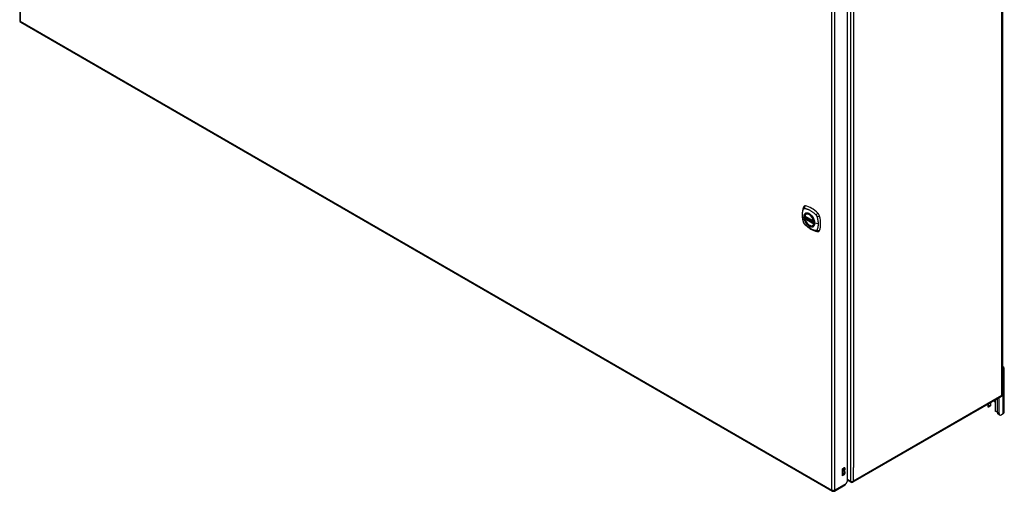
# Model space of a CAD drawing. Header units: inches. Extents: x 22 to 566, y 61 to 262.
# Tile 25 of 29: x 520 to 566, y 188 to 210. Entities that reach past the tile are written whole.
import ezdxf

# ---------------------------------------------------------------- set-up
doc = ezdxf.new("R2010")
doc.units = ezdxf.units.IN
doc.header["$MEASUREMENT"] = 0
doc.layers.add('Visible Edges(ANSI)', color=7, linetype='Continuous', lineweight=25)
doc.layers.add('Visible Tangent Edges(ANSI)', color=7, linetype='Continuous', lineweight=25)

msp = doc.modelspace()

# ---------------------------------------------------------------- linework, layer by layer
at = {"layer": 'Visible Edges(ANSI)'}
for p, q in [((519.68, 234.574), (519.68, 210.307)), ((565.575, 217.173), (565.575, 192.84)), ((558.344, 188.819), (558.344, 212.99)), ((519.73, 210.221), (557.634, 188.337)), ((556.355, 201.161), (556.769, 200.922)), ((556.355, 201.066), (556.369, 201.074)), ((556.375, 201.085), (556.375, 201.088)), ((556.38, 201.1), (556.421, 201.123)), ((556.412, 201.265), (556.422, 201.271)), ((556.725, 200.723), (556.735, 200.729)), ((565.657, 192.011), (565.657, 194.053)), ((565.602, 193.976), (565.575, 193.96)), ((565.526, 192.754), (558.595, 188.753)), ((565.417, 191.955), (565.417, 192.691)), ((564.89, 192.387), (564.89, 192.293)), ((565.004, 192.295), (564.93, 192.252)), ((564.942, 192.281), (564.942, 192.418)), ((565.017, 192.461), (565.017, 192.323)), ((565.038, 192.368), (565.038, 192.473)), ((565.229, 192.472), (565.229, 192.115)), ((565.342, 191.998), (565.342, 192.649)), ((565.449, 191.884), (565.375, 191.926)), ((565.602, 191.935), (565.527, 191.891)), ((558.1, 189.38), (558.168, 189.418)), ((558.1, 189.053), (558.1, 189.38)), ((558.1, 189.109), (558.12, 189.12)), ((558.168, 189.092), (558.1, 189.053)), ((558.12, 189.275), (558.12, 189.291)), ((558.168, 189.263), (558.12, 189.291)), ((558.168, 189.247), (558.12, 189.275)), ((558.168, 189.263), (558.168, 189.247)), ((557.733, 188.337), (558.229, 188.624)), ((558.344, 188.819), (558.262, 188.676)), ((558.496, 188.753), (558.344, 188.84))]:
    msp.add_line(p, q, dxfattribs=at)
at = {"layer": 'Visible Edges(ANSI)', "flags": 128}
for points in [[(556.278, 201.574), (556.27, 201.553), (556.264, 201.534), (556.259, 201.515), (556.254, 201.496), (556.25, 201.478), (556.245, 201.458), (556.238, 201.418), (556.232, 201.377), (556.228, 201.336), (556.226, 201.294), (556.225, 201.251), (556.226, 201.207), (556.228, 201.163), (556.232, 201.119), (556.238, 201.074), (556.245, 201.029), (556.253, 200.983), (556.263, 200.937), (556.268, 200.914), (556.271, 200.903), (556.275, 200.889)], [(556.316, 201.631), (556.303, 201.617), (556.293, 201.603), (556.284, 201.589), (556.278, 201.574)], [(556.35, 201.174), (556.354, 201.189), (556.359, 201.203), (556.365, 201.216), (556.373, 201.228), (556.381, 201.239), (556.39, 201.249), (556.401, 201.258), (556.412, 201.265)], [(556.725, 200.723), (556.713, 200.717), (556.701, 200.713), (556.688, 200.709), (556.675, 200.708), (556.662, 200.707), (556.648, 200.708), (556.633, 200.71), (556.619, 200.714), (556.604, 200.718), (556.59, 200.724), (556.575, 200.731), (556.56, 200.739), (556.546, 200.748), (556.531, 200.758), (556.517, 200.769), (556.503, 200.782), (556.489, 200.795), (556.475, 200.809), (556.462, 200.823), (556.45, 200.839), (556.438, 200.855), (556.426, 200.871), (556.415, 200.888), (556.405, 200.906), (556.395, 200.924), (556.386, 200.942), (556.378, 200.96), (556.371, 200.979), (556.364, 200.998), (556.358, 201.016), (556.354, 201.035), (556.35, 201.053)], [(556.369, 201.074), (556.372, 201.076), (556.374, 201.079), (556.375, 201.082), (556.375, 201.085)], [(556.664, 201.185), (556.683, 201.163), (556.701, 201.139), (556.718, 201.115), (556.733, 201.089), (556.747, 201.063), (556.76, 201.036), (556.772, 201.009), (556.782, 200.982)], [(556.275, 200.889), (556.279, 200.875), (556.284, 200.862), (556.29, 200.849), (556.297, 200.837), (556.304, 200.825), (556.312, 200.814), (556.321, 200.803), (556.33, 200.792)], [(556.33, 200.792), (556.34, 200.782), (556.35, 200.773), (556.367, 200.757), (556.401, 200.726), (556.436, 200.696), (556.472, 200.668), (556.508, 200.641), (556.545, 200.615), (556.582, 200.591), (556.619, 200.568), (556.657, 200.548), (556.695, 200.529), (556.732, 200.511), (556.771, 200.496), (556.809, 200.482), (556.847, 200.47), (556.885, 200.461), (556.904, 200.456), (556.915, 200.454), (556.926, 200.452)], [(556.926, 200.452), (556.941, 200.451), (556.958, 200.451), (556.975, 200.453), (556.994, 200.457)], [(564.93, 192.252), (564.929, 192.252), (564.927, 192.251), (564.926, 192.251), (564.925, 192.25), (564.924, 192.25), (564.923, 192.25), (564.922, 192.25), (564.921, 192.25), (564.92, 192.25), (564.919, 192.25), (564.917, 192.25), (564.916, 192.25), (564.915, 192.25), (564.914, 192.251), (564.913, 192.251), (564.912, 192.252), (564.911, 192.252), (564.91, 192.253), (564.908, 192.254), (564.907, 192.254), (564.906, 192.255), (564.906, 192.256), (564.905, 192.257), (564.904, 192.258)], [(565.025, 192.328), (565.024, 192.328), (565.024, 192.327), (565.024, 192.327), (565.024, 192.326), (565.023, 192.326), (565.023, 192.325), (565.023, 192.325), (565.022, 192.325), (565.022, 192.324), (565.022, 192.324), (565.021, 192.323), (565.021, 192.323), (565.02, 192.322), (565.02, 192.322), (565.02, 192.322), (565.019, 192.321), (565.019, 192.321), (565.019, 192.32), (565.018, 192.32), (565.018, 192.32), (565.018, 192.319), (565.017, 192.319), (565.017, 192.318), (565.016, 192.318)], [(565.278, 192.042), (565.277, 192.042), (565.275, 192.043), (565.273, 192.044), (565.271, 192.044), (565.27, 192.045), (565.268, 192.046), (565.266, 192.047), (565.264, 192.048), (565.263, 192.049), (565.261, 192.05), (565.259, 192.051), (565.258, 192.053), (565.256, 192.054), (565.255, 192.055), (565.253, 192.057), (565.252, 192.058), (565.251, 192.06), (565.249, 192.062), (565.248, 192.063), (565.247, 192.065), (565.246, 192.066), (565.244, 192.068), (565.243, 192.07), (565.242, 192.071)]]:
    msp.add_lwpolyline(points, dxfattribs=at)
at = {"layer": 'Visible Edges(ANSI)'}
for centre, radius, start, end in [((519.779, 210.307), 0.099, 180, 240), ((556.361, 201.171), 0.0118, 166.5554, 240), ((556.361, 201.055), 0.0118, 120, 190.611), ((556.386, 201.089), 0.0118, 120, 187.8283), ((556.775, 200.932), 0.0118, 240, 282.6344), ((565.476, 192.84), 0.099, 300, 0), ((558.545, 188.839), 0.099, 240, 300), ((557.684, 188.423), 0.099, 240, 300)]:
    msp.add_arc(centre, radius, start, end, dxfattribs=at)
for centre, major_axis, start_param, end_param in [((556.415, 201.485), (-0.089, 0.153), 5.825423, 6.408181), ((556.666, 200.488), (-0.64, 1.108), 5.170151, 5.825423), ((556.561, 200.99), (0.157, -0.273), 2.363977, 7.060801), ((556.917, 201.195), (0.089, -0.153), 1.113034, 2.028558), ((556.179, 201.332), (-0.64, 1.108), 3.599355, 4.254627), ((556.917, 200.616), (0.089, -0.153), 6.158189, 6.740947), ((565.47, 194.053), (0.188, 0), 5.497787, 7.25497), ((565.026, 192.293), (-0.136, 0), 0, 0.457575), ((564.899, 192.306), (0.031, -0.0537), 6.282025, 7.068583), ((564.973, 192.349), (0.031, -0.0537), 0, 0.785398), ((564.851, 192.368), (0.187, 0), 5.900503, 6.283185), ((565.086, 192.555), (0.102, -0.176), 0.785398, 1.335218), ((565.273, 192.089), (-0.031, 0.0537), 0.785398, 1.571956), ((565.339, 192.112), (0.136, 0), 4.254814, 4.739895), ((565.453, 192.061), (-0.078, -0.135), 5.497787, 6.283185), ((565.527, 192.019), (-0.078, -0.135), 5.497787, 7.068583), ((565.47, 192.011), (0.188, 0), 5.497787, 6.283185), ((558.12, 189.369), (0.0475, 0.0823), 3.926991, 5.752483), ((558.12, 189.197), (0.0475, 0.0823), 3.926991, 5.752483), ((558.168, 189.341), (0.0475, 0.0823), 3.926991, 7.068583), ((558.168, 189.169), (0.0475, 0.0823), 3.926991, 7.068583), ((558.18, 188.709), (0.0495, -0.0857), 0, 0.612826), ((558.192, 188.716), (-0.07, -0.121), 1.398224, 1.570796)]:
    msp.add_ellipse(centre, major_axis=major_axis, ratio=0.57735, start_param=start_param, end_param=end_param, dxfattribs=at)
msp.add_ellipse((556.558, 200.988), major_axis=(-0.16, 0.277), ratio=0.57735, dxfattribs=at)
at = {"layer": 'Visible Tangent Edges(ANSI)'}
for p, q in [((519.709, 234.533), (519.709, 210.267)), ((565.546, 192.8), (565.546, 217.133)), ((558.475, 213.131), (558.475, 188.798)), ((557.614, 188.383), (557.614, 212.649)), ((557.754, 188.383), (557.754, 212.649)), ((558.615, 212.499), (558.615, 189.431)), ((519.709, 210.267), (557.614, 188.383)), ((556.767, 200.928), (556.353, 201.167)), ((556.353, 201.051), (556.767, 200.812)), ((556.361, 201.065), (556.373, 201.072)), ((556.775, 200.826), (556.361, 201.065)), ((556.373, 201.072), (556.783, 200.835)), ((556.784, 200.852), (556.381, 201.084)), ((556.386, 201.099), (556.425, 201.121)), ((556.784, 200.87), (556.386, 201.099)), ((556.782, 200.83), (556.775, 200.826)), ((556.966, 200.802), (556.809, 200.842)), ((565.602, 191.935), (565.602, 193.976)), ((565.546, 192.8), (558.615, 188.798)), ((564.93, 192.252), (564.93, 192.41)), ((565.017, 192.323), (564.942, 192.281)), ((565.242, 192.591), (565.242, 192.071)), ((565.417, 191.955), (565.342, 191.998)), ((558.168, 189.092), (558.12, 189.12)), ((558.615, 188.798), (558.615, 189.431)), ((558.262, 188.676), (557.754, 188.383)), ((558.475, 188.798), (558.344, 188.874))]:
    msp.add_line(p, q, dxfattribs=at)
at = {"layer": 'Visible Tangent Edges(ANSI)', "flags": 128}
for points in [[(556.288, 200.874), (556.279, 200.907), (556.271, 200.937), (556.265, 200.967), (556.259, 200.996), (556.253, 201.025), (556.249, 201.055), (556.244, 201.083), (556.241, 201.112), (556.239, 201.14), (556.237, 201.168), (556.236, 201.196), (556.235, 201.223), (556.236, 201.25), (556.237, 201.276), (556.239, 201.302), (556.241, 201.327), (556.244, 201.352), (556.248, 201.376), (556.253, 201.399), (556.259, 201.422), (556.265, 201.444), (556.271, 201.466), (556.279, 201.487), (556.288, 201.509)], [(556.288, 201.509), (556.289, 201.511), (556.29, 201.512), (556.291, 201.514), (556.293, 201.515), (556.294, 201.517), (556.295, 201.518), (556.296, 201.519), (556.298, 201.521), (556.299, 201.522), (556.3, 201.523), (556.302, 201.524), (556.303, 201.525), (556.305, 201.526), (556.307, 201.527), (556.308, 201.527), (556.31, 201.528), (556.312, 201.528), (556.313, 201.529), (556.315, 201.529), (556.317, 201.529), (556.319, 201.53), (556.321, 201.53), (556.323, 201.53), (556.325, 201.53)], [(556.325, 201.53), (556.349, 201.527), (556.371, 201.523), (556.393, 201.518), (556.415, 201.513), (556.438, 201.506), (556.461, 201.499), (556.484, 201.49), (556.507, 201.481), (556.53, 201.471), (556.554, 201.46), (556.577, 201.447), (556.6, 201.434), (556.624, 201.42), (556.647, 201.406), (556.67, 201.39), (556.693, 201.374), (556.716, 201.356), (556.739, 201.338), (556.762, 201.319), (556.784, 201.3), (556.807, 201.28), (556.829, 201.259), (556.851, 201.238), (556.874, 201.213)], [(556.362, 201.285), (556.353, 201.277), (556.345, 201.268), (556.337, 201.258), (556.331, 201.247), (556.325, 201.236), (556.319, 201.223), (556.315, 201.21), (556.311, 201.196), (556.308, 201.181), (556.306, 201.165), (556.305, 201.149), (556.304, 201.133), (556.305, 201.116), (556.306, 201.098), (556.308, 201.08), (556.311, 201.062), (556.315, 201.044), (556.319, 201.025), (556.325, 201.006), (556.331, 200.988), (556.338, 200.969), (556.345, 200.95), (556.353, 200.932), (556.362, 200.913)], [(556.806, 200.844), (556.8, 200.786), (556.783, 200.737), (556.756, 200.699), (556.72, 200.675), (556.676, 200.666), (556.626, 200.671), (556.573, 200.691), (556.52, 200.725), (556.468, 200.77), (556.421, 200.825), (556.379, 200.888), (556.346, 200.955), (556.323, 201.024), (556.31, 201.092), (556.309, 201.154), (556.319, 201.209), (556.34, 201.254), (556.371, 201.286), (556.41, 201.305), (556.456, 201.309), (556.508, 201.298), (556.561, 201.273), (556.614, 201.235), (556.664, 201.185)], [(556.395, 201.304), (556.394, 201.304), (556.392, 201.303), (556.391, 201.302), (556.389, 201.302), (556.388, 201.301), (556.387, 201.3), (556.385, 201.3), (556.384, 201.299), (556.382, 201.298), (556.381, 201.297), (556.379, 201.297), (556.378, 201.296), (556.377, 201.295), (556.375, 201.294), (556.374, 201.293), (556.373, 201.293), (556.371, 201.292), (556.37, 201.291), (556.369, 201.29), (556.367, 201.289), (556.366, 201.288), (556.365, 201.287), (556.363, 201.286), (556.362, 201.285)], [(556.369, 201.074), (556.369, 201.074), (556.369, 201.074), (556.369, 201.074), (556.369, 201.074), (556.369, 201.074), (556.369, 201.074), (556.369, 201.074), (556.369, 201.074), (556.369, 201.074), (556.369, 201.074), (556.369, 201.074), (556.369, 201.074), (556.369, 201.074), (556.369, 201.074), (556.369, 201.074), (556.369, 201.074), (556.369, 201.074), (556.369, 201.074), (556.369, 201.074), (556.369, 201.074), (556.369, 201.074), (556.369, 201.074), (556.369, 201.074), (556.369, 201.074)], [(556.369, 201.074), (556.369, 201.074), (556.369, 201.073), (556.369, 201.073), (556.369, 201.073), (556.369, 201.073), (556.369, 201.073), (556.369, 201.073), (556.369, 201.073), (556.369, 201.073), (556.369, 201.073), (556.369, 201.073), (556.369, 201.073), (556.369, 201.073), (556.37, 201.073), (556.37, 201.073), (556.37, 201.073), (556.37, 201.073), (556.37, 201.073), (556.37, 201.073), (556.37, 201.073), (556.371, 201.073), (556.371, 201.072), (556.371, 201.072), (556.371, 201.072)], [(556.371, 201.072), (556.371, 201.072), (556.371, 201.072), (556.371, 201.072), (556.371, 201.072), (556.371, 201.072), (556.372, 201.072), (556.372, 201.072), (556.372, 201.072), (556.372, 201.072), (556.372, 201.072), (556.372, 201.072), (556.372, 201.072), (556.372, 201.072), (556.372, 201.072), (556.372, 201.072), (556.372, 201.072), (556.372, 201.072), (556.372, 201.072), (556.372, 201.072), (556.372, 201.072), (556.372, 201.072), (556.372, 201.072), (556.373, 201.072), (556.373, 201.072)], [(556.375, 201.087), (556.375, 201.087), (556.375, 201.087), (556.375, 201.087), (556.375, 201.086), (556.375, 201.086), (556.375, 201.086), (556.375, 201.086), (556.375, 201.086), (556.375, 201.086), (556.375, 201.086), (556.375, 201.086), (556.375, 201.086), (556.375, 201.086), (556.375, 201.086), (556.375, 201.086), (556.375, 201.086), (556.375, 201.086), (556.375, 201.086), (556.375, 201.086), (556.375, 201.086), (556.375, 201.085), (556.375, 201.085), (556.375, 201.085), (556.375, 201.085)], [(556.378, 201.086), (556.378, 201.086), (556.378, 201.086), (556.377, 201.086), (556.377, 201.086), (556.377, 201.086), (556.377, 201.086), (556.377, 201.086), (556.377, 201.086), (556.376, 201.086), (556.376, 201.087), (556.376, 201.087), (556.376, 201.087), (556.376, 201.087), (556.376, 201.087), (556.376, 201.087), (556.376, 201.087), (556.375, 201.087), (556.375, 201.087), (556.375, 201.087), (556.375, 201.087), (556.375, 201.087), (556.375, 201.087), (556.375, 201.087), (556.375, 201.087)], [(556.381, 201.084), (556.381, 201.085), (556.381, 201.085), (556.38, 201.085), (556.38, 201.085), (556.38, 201.085), (556.38, 201.085), (556.38, 201.085), (556.38, 201.085), (556.38, 201.085), (556.38, 201.085), (556.38, 201.085), (556.379, 201.085), (556.379, 201.085), (556.379, 201.085), (556.379, 201.085), (556.379, 201.086), (556.379, 201.086), (556.379, 201.086), (556.379, 201.086), (556.378, 201.086), (556.378, 201.086), (556.378, 201.086), (556.378, 201.086), (556.378, 201.086)], [(556.717, 201.118), (556.706, 201.135), (556.694, 201.152), (556.682, 201.168), (556.669, 201.183), (556.656, 201.198), (556.642, 201.212), (556.628, 201.225), (556.614, 201.238), (556.6, 201.249), (556.586, 201.26), (556.571, 201.27), (556.557, 201.279), (556.542, 201.287), (556.527, 201.293), (556.513, 201.299), (556.499, 201.304), (556.485, 201.308), (556.471, 201.311), (556.457, 201.312), (556.444, 201.313), (556.431, 201.312), (556.419, 201.311), (556.407, 201.308), (556.395, 201.304)], [(556.751, 201.061), (556.749, 201.063), (556.748, 201.066), (556.747, 201.068), (556.745, 201.071), (556.744, 201.073), (556.743, 201.075), (556.741, 201.078), (556.74, 201.08), (556.739, 201.083), (556.737, 201.085), (556.736, 201.088), (556.735, 201.09), (556.733, 201.092), (556.732, 201.095), (556.73, 201.097), (556.729, 201.1), (556.728, 201.102), (556.726, 201.104), (556.725, 201.107), (556.723, 201.109), (556.722, 201.111), (556.72, 201.114), (556.719, 201.116), (556.717, 201.118)], [(556.809, 200.842), (556.809, 200.85), (556.809, 200.859), (556.808, 200.867), (556.807, 200.876), (556.806, 200.885), (556.805, 200.894), (556.804, 200.903), (556.802, 200.912), (556.8, 200.921), (556.798, 200.93), (556.796, 200.94), (556.794, 200.949), (556.791, 200.958), (556.789, 200.968), (556.786, 200.977), (556.782, 200.986), (556.779, 200.996), (556.775, 201.005), (556.772, 201.015), (556.768, 201.024), (556.764, 201.033), (556.76, 201.042), (556.755, 201.052), (556.751, 201.061)], [(556.782, 200.982), (556.784, 200.976), (556.786, 200.97), (556.787, 200.964), (556.789, 200.958), (556.791, 200.952), (556.792, 200.946), (556.794, 200.94), (556.795, 200.934), (556.796, 200.928), (556.798, 200.922), (556.799, 200.917), (556.8, 200.911), (556.801, 200.905), (556.802, 200.899), (556.803, 200.894), (556.803, 200.888), (556.804, 200.882), (556.805, 200.877), (556.805, 200.871), (556.805, 200.865), (556.806, 200.86), (556.806, 200.854), (556.806, 200.849), (556.806, 200.844)], [(556.874, 201.213), (556.875, 201.211), (556.876, 201.21), (556.877, 201.209), (556.878, 201.208), (556.879, 201.207), (556.88, 201.206), (556.881, 201.205), (556.882, 201.203), (556.883, 201.202), (556.884, 201.201), (556.885, 201.2), (556.886, 201.198), (556.887, 201.197), (556.887, 201.196), (556.888, 201.195), (556.889, 201.193), (556.89, 201.192), (556.891, 201.191), (556.892, 201.19), (556.893, 201.188), (556.893, 201.187), (556.894, 201.186), (556.895, 201.184), (556.896, 201.183)], [(556.896, 201.183), (556.896, 201.182), (556.897, 201.18), (556.898, 201.179), (556.899, 201.178), (556.899, 201.176), (556.9, 201.175), (556.901, 201.174), (556.901, 201.172), (556.902, 201.171), (556.903, 201.169), (556.903, 201.168), (556.904, 201.167), (556.905, 201.165), (556.905, 201.164), (556.906, 201.162), (556.906, 201.161), (556.907, 201.16), (556.908, 201.158), (556.908, 201.157), (556.909, 201.155), (556.909, 201.154), (556.91, 201.152), (556.91, 201.151), (556.911, 201.15)], [(556.911, 201.15), (556.916, 201.132), (556.92, 201.117), (556.924, 201.102), (556.928, 201.087), (556.931, 201.072), (556.935, 201.058), (556.938, 201.043), (556.941, 201.028), (556.944, 201.014), (556.947, 200.999), (556.949, 200.984), (556.952, 200.97), (556.954, 200.955), (556.956, 200.941), (556.958, 200.927), (556.959, 200.913), (556.961, 200.898), (556.962, 200.884), (556.963, 200.87), (556.964, 200.856), (556.965, 200.843), (556.965, 200.829), (556.966, 200.815), (556.966, 200.802)], [(556.325, 200.811), (556.323, 200.814), (556.321, 200.816), (556.319, 200.818), (556.317, 200.821), (556.315, 200.823), (556.313, 200.826), (556.312, 200.828), (556.31, 200.831), (556.308, 200.833), (556.307, 200.836), (556.305, 200.838), (556.304, 200.841), (556.302, 200.844), (556.301, 200.846), (556.299, 200.849), (556.298, 200.852), (556.296, 200.855), (556.295, 200.857), (556.294, 200.86), (556.293, 200.863), (556.291, 200.866), (556.29, 200.869), (556.289, 200.871), (556.288, 200.874)], [(556.874, 200.494), (556.851, 200.497), (556.829, 200.501), (556.807, 200.506), (556.784, 200.512), (556.762, 200.518), (556.739, 200.526), (556.716, 200.535), (556.693, 200.544), (556.67, 200.554), (556.647, 200.566), (556.624, 200.578), (556.6, 200.591), (556.577, 200.605), (556.554, 200.62), (556.53, 200.635), (556.507, 200.652), (556.484, 200.669), (556.461, 200.687), (556.438, 200.705), (556.415, 200.725), (556.393, 200.745), (556.371, 200.765), (556.349, 200.787), (556.325, 200.811)], [(556.362, 200.913), (556.363, 200.911), (556.365, 200.908), (556.366, 200.906), (556.367, 200.904), (556.369, 200.901), (556.37, 200.899), (556.371, 200.896), (556.373, 200.894), (556.374, 200.891), (556.375, 200.889), (556.377, 200.887), (556.378, 200.884), (556.379, 200.882), (556.381, 200.879), (556.382, 200.877), (556.384, 200.875), (556.385, 200.872), (556.387, 200.87), (556.388, 200.867), (556.389, 200.865), (556.391, 200.863), (556.392, 200.86), (556.394, 200.858), (556.395, 200.856)], [(556.395, 200.856), (556.407, 200.839), (556.419, 200.822), (556.431, 200.807), (556.444, 200.791), (556.457, 200.777), (556.471, 200.763), (556.485, 200.749), (556.499, 200.737), (556.513, 200.725), (556.527, 200.715), (556.542, 200.705), (556.557, 200.696), (556.571, 200.688), (556.586, 200.681), (556.6, 200.675), (556.614, 200.67), (556.628, 200.666), (556.642, 200.664), (556.656, 200.662), (556.669, 200.661), (556.682, 200.662), (556.694, 200.664), (556.706, 200.666), (556.717, 200.67)], [(556.717, 200.67), (556.719, 200.671), (556.72, 200.671), (556.722, 200.672), (556.723, 200.672), (556.725, 200.673), (556.726, 200.674), (556.728, 200.674), (556.729, 200.675), (556.73, 200.676), (556.732, 200.677), (556.733, 200.677), (556.735, 200.678), (556.736, 200.679), (556.737, 200.68), (556.739, 200.681), (556.74, 200.682), (556.741, 200.682), (556.743, 200.683), (556.744, 200.684), (556.745, 200.685), (556.747, 200.686), (556.748, 200.687), (556.749, 200.688), (556.751, 200.689)], [(556.751, 200.689), (556.755, 200.693), (556.76, 200.697), (556.764, 200.702), (556.768, 200.706), (556.772, 200.711), (556.776, 200.716), (556.779, 200.722), (556.782, 200.727), (556.786, 200.733), (556.789, 200.739), (556.791, 200.745), (556.794, 200.751), (556.796, 200.758), (556.798, 200.765), (556.8, 200.772), (556.802, 200.779), (556.804, 200.786), (556.805, 200.794), (556.806, 200.801), (556.807, 200.809), (556.808, 200.817), (556.809, 200.825), (556.809, 200.833), (556.809, 200.842)], [(556.911, 200.515), (556.91, 200.513), (556.909, 200.512), (556.908, 200.51), (556.906, 200.509), (556.905, 200.507), (556.904, 200.506), (556.903, 200.505), (556.901, 200.503), (556.9, 200.502), (556.899, 200.501), (556.897, 200.5), (556.896, 200.499), (556.894, 200.498), (556.893, 200.498), (556.891, 200.497), (556.889, 200.496), (556.887, 200.496), (556.886, 200.495), (556.884, 200.495), (556.882, 200.495), (556.88, 200.494), (556.878, 200.494), (556.876, 200.494), (556.874, 200.494)], [(556.966, 200.802), (556.966, 200.788), (556.965, 200.775), (556.965, 200.762), (556.964, 200.749), (556.963, 200.736), (556.962, 200.723), (556.961, 200.71), (556.959, 200.698), (556.958, 200.685), (556.956, 200.673), (556.954, 200.661), (556.952, 200.649), (556.949, 200.637), (556.947, 200.625), (556.944, 200.614), (556.941, 200.602), (556.938, 200.591), (556.935, 200.58), (556.931, 200.569), (556.928, 200.558), (556.924, 200.547), (556.92, 200.537), (556.916, 200.527), (556.911, 200.515)]]:
    msp.add_lwpolyline(points, dxfattribs=at)
at = {"layer": 'Visible Tangent Edges(ANSI)'}
for centre, major_axis, ratio, start_param, end_param in [((519.779, 210.307), (-0.099, 0), 0.57735, 0, 0.785398), ((519.779, 210.307), (-0.0495, -0.0857), 0.57735, 5.497787, 6.283185), ((556.388, 201.532), (-0.11, 0.042), 0.704518, 0, 0.765179), ((556.415, 201.548), (-0.027, -0.115), 0.753705, 3.902663, 5.039934), ((556.56, 200.989), (-0.173, 0.3), 0.57735, 5.055237, 10.652726), ((556.361, 201.171), (-0.0115, 0.0027), 0.697177, 0, 0.936254), ((556.361, 201.055), (-0.0116, -0.0022), 0.424984, 0, 0.691657), ((556.56, 200.989), (-0.151, 0.261), 0.57735, 4.164956, 6.830618), ((556.361, 201.171), (-0.0059, -0.0102), 0.57735, 5.497787, 6.283185), ((556.361, 201.055), (-0.0059, -0.0102), 0.57735, 3.926991, 5.497787), ((556.56, 200.989), (0.151, -0.261), 0.57735, 4.164956, 6.830618), ((556.361, 201.055), (-0.0059, 0.0102), 0.57735, 5.497787, 6.283185), ((556.364, 201.084), (0.0018, -0.0117), 0.983841, 0.332621, 1.648576), ((556.37, 201.083), (0.0039, 0.0112), 0.653911, 3.808835, 5.235416), ((556.373, 201.081), (0.0059, 0.0102), 0.57735, 3.926991, 5.335914), ((556.386, 201.089), (-0.0117, -0.0016), 0.470841, 0, 0.203742), ((556.386, 201.089), (-0.0059, -0.0102), 0.57735, 3.926991, 5.351326), ((556.386, 201.089), (-0.0059, 0.0102), 0.57735, 5.497787, 6.283185), ((556.568, 200.994), (-0.156, 0.271), 0.57735, 6.166197, 6.283185), ((556.945, 201.242), (-0.0787, -0.088), 0.341266, 4.200572, 5.337843), ((556.972, 201.196), (0.116, 0.024), 0.341266, 4.086935, 5.224206), ((556.388, 200.921), (-0.114, -0.032), 0.390453, 0, 0.392125), ((556.415, 200.875), (-0.0849, -0.0822), 0.390453, 5.89106, 6.283185), ((556.568, 200.994), (0.156, -0.271), 0.57735, 0, 0.116988), ((556.775, 200.932), (-0.0059, -0.0102), 0.57735, 5.497787, 6.283185), ((556.775, 200.932), (-0.0116, -0.0022), 0.424984, 0.691657, 1.603666), ((556.775, 200.816), (0.0059, 0.0102), 0.57735, 0.785398, 2.356194), ((556.775, 200.816), (0.0115, -0.0027), 0.697177, 4.077847, 5.160757), ((556.775, 200.816), (0.0059, -0.0102), 0.57735, 1.624298, 2.356194), ((556.811, 200.844), (-0.00492, 0), 0.57735, 0.141897, 1.156289), ((556.945, 200.569), (-0.019, -0.117), 0.704518, 5.518007, 6.283185), ((556.972, 200.585), (0.113, -0.035), 0.753705, 4.384844, 5.522115), ((565.476, 192.84), (0.0495, -0.0857), 0.57735, 0, 0.785398), ((565.476, 192.84), (0.099, 0), 0.57735, 5.497787, 6.283185), ((558.545, 188.839), (-0.0495, -0.0857), 0.57735, 5.497787, 6.283185), ((558.545, 188.839), (0.099, 0), 0.57735, 3.926991, 5.497787), ((558.545, 188.839), (0.0495, -0.0857), 0.57735, 0, 0.785398), ((557.684, 188.423), (-0.0495, -0.0857), 0.57735, 5.497787, 6.283185), ((557.684, 188.423), (0.099, 0), 0.57735, 3.926991, 5.497787), ((557.684, 188.423), (0.0495, -0.0857), 0.57735, 0, 0.785398)]:
    msp.add_ellipse(centre, major_axis=major_axis, ratio=ratio, start_param=start_param, end_param=end_param, dxfattribs=at)
for centre, major_axis in [((556.561, 200.99), (0.171, -0.296)), ((556.558, 200.988), (-0.163, 0.282)), ((556.558, 200.988), (0.162, -0.281))]:
    msp.add_ellipse(centre, major_axis=major_axis, ratio=0.57735, dxfattribs=at)

doc.saveas('drawing.dxf')
